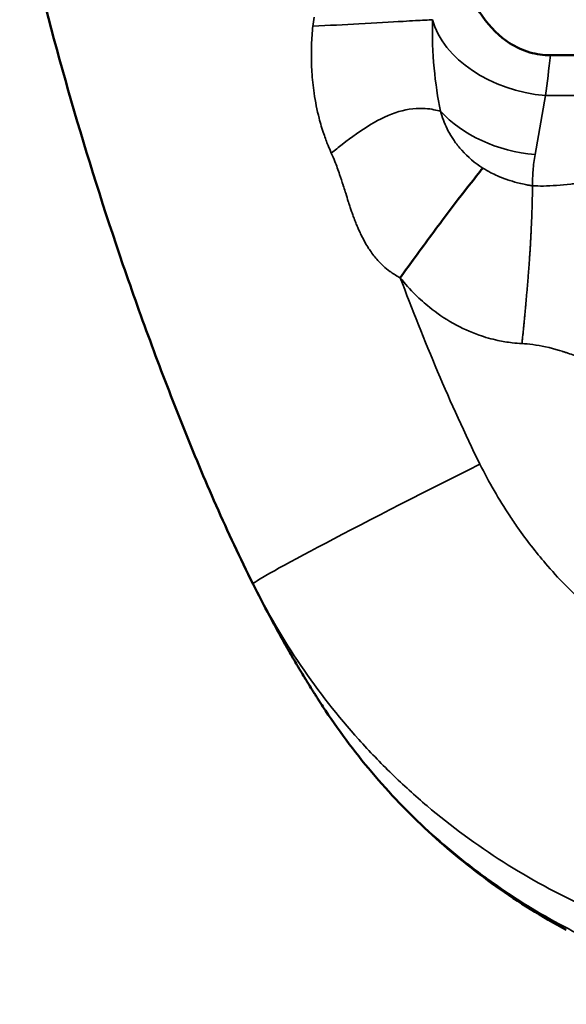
# Model space of a CAD drawing. Header units: millimetres. Extents: x -881 to 1078, y 520 to 1956.
# Tile 14 of 31: x 20 to 81, y 521 to 631. Entities that reach past the tile are written whole.
import ezdxf

# ---------------------------------------------------------------- set-up
doc = ezdxf.new("R2010")
doc.units = ezdxf.units.MM
doc.layers.add('Visible (ANSI)', color=7, linetype='Continuous', lineweight=50)
doc.layers.add('Visible Narrow (ANSI)', color=7, linetype='Continuous', lineweight=35)

msp = doc.modelspace()

# ---------------------------------------------------------------- linework, layer by layer
at = {"layer": 'Visible (ANSI)'}
msp.add_line((101.256, 627.331), (78.958, 627.331), dxfattribs=at)
msp.add_ellipse((116.673, 595.665), major_axis=(43.772, -61.942), ratio=0.9955696, start_param=4.6735239, end_param=4.6830981, dxfattribs=at)
for points, knots in [([(45.65, 568.08), (44.193, 570.988), (42.824, 573.923), (40.216, 579.833), (38.976, 582.808), (36.586, 588.785), (35.434, 591.786), (33.201, 597.811), (32.123, 600.835), (26.92, 616.013), (23.367, 628.343), (18.918, 647.106), (17.581, 653.406), (15.788, 662.92), (15.225, 666.102), (14.169, 672.487), (13.678, 675.686), (11.367, 691.703), (9.972, 704.59), (7.633, 723.882), (6.813, 730.306), (4.933, 743.114), (3.874, 749.499), (1.35, 762.202), (-0.114, 768.521), (-2.752, 777.927), (-3.708, 781.057), (-5.769, 787.227), (-6.876, 790.273), (-10.448, 799.282), (-13.164, 805.117), (-19.363, 816.394), (-22.846, 821.836), (-27.721, 828.371), (-28.724, 829.667), (-30.775, 832.221), (-31.821, 833.478), (-35.019, 837.186), (-37.231, 839.576), (-41.81, 844.201), (-44.176, 846.436), (-47.835, 849.676), (-49.692, 851.268), (-51.906, 853.078), (-53.024, 853.971), (-53.586, 854.415), (-53.828, 854.605), (-53.989, 854.731), (-54.071, 854.795), (-54.15, 854.857)], [0, 0, 0, 0, 0.00962264, 0.00962264, 0.01924529, 0.01924529, 0.02886793, 0.02886793, 0.03849057, 0.03849057, 0.07698114, 0.07698114, 0.09622643, 0.09622643, 0.10584907, 0.10584907, 0.11547171, 0.11547171, 0.15396229, 0.15396229, 0.17320757, 0.17320757, 0.19245286, 0.19245286, 0.21169814, 0.21169814, 0.22132079, 0.22132079, 0.23094343, 0.23094343, 0.25018871, 0.25018871, 0.269434, 0.269434, 0.27424532, 0.27424532, 0.27905664, 0.27905664, 0.28867929, 0.28867929, 0.29830193, 0.29830193, 0.30311325, 0.30551891, 0.30672174, 0.30732316, 0.30762386, 0.30762386, 0.30792457, 0.30792457, 0.30792457, 0.30792457]), ([(78.958, 627.332), (78.177, 627.332), (77.405, 627.442), (75.847, 627.897), (75.085, 628.253), (73.266, 629.425), (72.223, 630.43), (69.867, 633.822), (69.071, 636.188), (67.74, 641.604), (67.534, 645.506), (67.534, 649.387)], [-2.6683601, -2.6683601, -2.6683601, -2.6683601, -2.4338874, -2.4338874, -2.1815122, -2.1815122, -1.7851264, -1.7851264, -1.1642909, -1.1642909, -0.0000785, -0.0000785, -0.0000785, -0.0000785]), ([(71.382, 614.703), (70.946, 614.155), (70.46, 613.547), (69.846, 612.762), (69.103, 611.813), (68.204, 610.645), (67.277, 609.414), (66.069, 607.809), (64.786, 606.065), (63.57, 604.395), (63.082, 603.726), (62.605, 603.069), (62.13, 602.414)], [0, 0, 0, 0, 0.2262916, 0.2262916, 0.2262916, 0.5000369, 0.5000369, 0.5000369, 0.8569535, 0.8569535, 0.8569535, 1, 1, 1, 1]), ([(53.351, 554.526), (53.35, 554.528), (53.348, 554.531), (53.347, 554.533), (53.341, 554.542), (53.335, 554.551), (53.329, 554.56), (53.317, 554.578), (53.305, 554.597), (53.292, 554.617), (53.279, 554.638), (53.265, 554.659), (53.251, 554.68), (53.225, 554.721), (53.197, 554.764), (53.168, 554.808), (53.166, 554.811), (53.164, 554.815), (53.162, 554.818), (53.131, 554.866), (53.098, 554.917), (53.065, 554.968), (53.029, 555.024), (52.993, 555.08), (52.956, 555.138), (52.922, 555.191), (52.888, 555.244), (52.854, 555.297), (52.779, 555.414), (52.703, 555.534), (52.626, 555.656), (52.581, 555.726), (52.537, 555.797), (52.492, 555.868), (52.456, 555.924), (52.421, 555.98), (52.386, 556.036), (52.303, 556.167), (52.22, 556.3), (52.137, 556.434), (51.967, 556.706), (51.795, 556.984), (51.622, 557.267), (51.582, 557.333), (51.541, 557.4), (51.5, 557.468), (51.365, 557.688), (51.23, 557.911), (51.095, 558.135), (50.918, 558.43), (50.741, 558.728), (50.563, 559.028), (50.537, 559.072), (50.511, 559.117), (50.485, 559.161), (50.157, 559.718), (49.831, 560.281), (49.508, 560.849), (49.497, 560.867), (49.487, 560.885), (49.477, 560.903), (49.141, 561.493), (48.809, 562.088), (48.48, 562.686), (48.155, 563.276), (47.835, 563.868), (47.518, 564.464), (47.507, 564.483), (47.497, 564.503), (47.486, 564.522), (46.859, 565.701), (46.247, 566.888), (45.65, 568.08)], [0.00011127, 0.00011127, 0.00011127, 0.00011127, 0.000133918, 0.000133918, 0.000133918, 0.000211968, 0.000211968, 0.000211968, 0.000370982, 0.000370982, 0.000370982, 0.000533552, 0.000533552, 0.000533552, 0.000845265, 0.000845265, 0.000845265, 0.000867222, 0.000867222, 0.000867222, 0.001209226, 0.001209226, 0.001209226, 0.001579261, 0.001579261, 0.001579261, 0.001912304, 0.001912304, 0.001912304, 0.002634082, 0.002634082, 0.002634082, 0.003047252, 0.003047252, 0.003047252, 0.003369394, 0.003369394, 0.003369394, 0.004114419, 0.004114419, 0.004114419, 0.005626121, 0.005626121, 0.005626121, 0.005983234, 0.005983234, 0.005983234, 0.007154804, 0.007154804, 0.007154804, 0.008692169, 0.008692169, 0.008692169, 0.008919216, 0.008919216, 0.008919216, 0.011763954, 0.011763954, 0.011763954, 0.011855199, 0.011855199, 0.011855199, 0.014810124, 0.014810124, 0.014810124, 0.017727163, 0.017727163, 0.017727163, 0.0178227, 0.0178227, 0.0178227, 0.023599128, 0.023599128, 0.023599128, 0.023599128]), ([(53.75, 553.919), (54.603, 552.634), (55.495, 551.375), (57.355, 548.917), (58.325, 547.715), (61.328, 544.215), (63.46, 542.021), (67.978, 537.903), (70.365, 535.98), (75.398, 532.414), (78.015, 530.792), (80.732, 529.332)], [-0.00000006, -0.00000006, -0.00000006, -0.00000006, 0.004626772, 0.004626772, 0.009253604, 0.009253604, 0.018507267, 0.018507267, 0.027760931, 0.027760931, 0.037014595, 0.037014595, 0.037014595, 0.037014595])]:
    msp.add_open_spline(points, degree=3, knots=knots, dxfattribs=at)
at = {"layer": 'Visible Narrow (ANSI)'}
for p, q in [((77.228, 616.204), (78.396, 622.822)), ((78.396, 622.822), (101.283, 622.822))]:
    msp.add_line(p, q, dxfattribs=at)
for centre, major_axis, ratio, start_param, end_param in [((78.396, 632.015), (-12.803, 2.257), 0.7016738, 0.3208121, 1.6938948), ((77.228, 625.396), (12.803, -2.257), 0.7016738, 3.8743002, 4.8354874), ((72.471, 581.52), (-26.821, -13.44), 0.0210392, 4.7543522, 6.2831853)]:
    msp.add_ellipse(centre, major_axis=major_axis, ratio=ratio, start_param=start_param, end_param=end_param, dxfattribs=at)
for points in [[(52.353, 630.586), (52.392, 630.915), (52.432, 631.244), (52.482, 631.59)], [(78.396, 622.822), (78.592, 624.242), (78.78, 625.748), (78.958, 627.332)]]:
    msp.add_open_spline(points, degree=3, dxfattribs=at)
for points, degree, knots in [([(65.747, 631.324), (65.52, 631.311), (65.289, 631.298), (64.836, 631.273), (64.304, 631.243), (63.485, 631.197), (62.448, 631.14), (61.078, 631.064), (59.382, 630.971), (57.489, 630.867), (55.89, 630.779), (54.111, 630.682), (52.353, 630.586)], 3, [0, 0, 0, 0, 0.1983467, 0.1983467, 0.1983467, 0.4315234, 0.4315234, 0.4315234, 0.7396544, 0.7396544, 0.7396544, 1, 1, 1, 1]), ([(65.747, 631.324), (65.707, 629.431), (65.772, 627.621), (65.928, 625.908), (66.083, 624.194), (66.33, 622.577), (66.652, 621.065)], 3, [0, 0, 0, 0, 0.5, 0.5, 0.5, 1, 1, 1, 1]), ([(54.415, 616.377), (54.291, 616.655), (54.172, 616.936), (54.058, 617.22), (53.886, 617.647), (53.726, 618.081), (53.578, 618.518), (53.38, 619.103), (53.204, 619.695), (53.048, 620.295), (52.814, 621.201), (52.625, 622.128), (52.485, 623.075), (52.368, 623.868), (52.283, 624.678), (52.233, 625.497), (52.193, 626.155), (52.175, 626.818), (52.179, 627.49), (52.181, 627.827), (52.189, 628.166), (52.202, 628.507), (52.216, 628.848), (52.235, 629.192), (52.26, 629.538), (52.285, 629.885), (52.316, 630.234), (52.353, 630.586)], 3, [0, 0, 0, 0, 0.0656005, 0.0656005, 0.0656005, 0.1643337, 0.1643337, 0.1643337, 0.2966051, 0.2966051, 0.2966051, 0.4963753, 0.4963753, 0.4963753, 0.6635782, 0.6635782, 0.6635782, 0.7976336, 0.7976336, 0.7976336, 0.8648744, 0.8648744, 0.8648744, 0.932315, 0.932315, 0.932315, 1, 1, 1, 1]), ([(66.652, 621.065), (66.199, 621.169), (65.664, 621.323), (64.936, 621.371), (64.095, 621.426), (63.03, 621.332), (61.959, 621.018), (59.838, 620.397), (57.78, 619.004), (55.643, 617.35), (55.233, 617.033), (54.821, 616.707), (54.415, 616.377)], 3, [0, 0, 0, 0, 0.2048894, 0.2048894, 0.2048894, 0.4415521, 0.4415521, 0.4415521, 0.9101314, 0.9101314, 0.9101314, 1, 1, 1, 1]), ([(66.652, 621.065), (66.827, 620.406), (67.07, 619.743), (67.392, 619.092), (67.553, 618.766), (67.733, 618.443), (67.935, 618.125), (68.035, 617.966), (68.141, 617.809), (68.253, 617.653), (68.308, 617.575), (68.365, 617.497), (68.423, 617.42), (68.452, 617.381), (68.482, 617.343), (68.512, 617.304), (68.527, 617.285), (68.542, 617.266), (68.557, 617.247), (68.564, 617.237), (68.572, 617.228), (68.579, 617.218), (68.583, 617.213), (68.587, 617.209), (68.591, 617.204), (68.595, 617.199), (68.599, 617.193), (68.602, 617.189), (68.737, 617.02), (68.877, 616.855), (69.021, 616.695), (69.713, 615.922), (70.504, 615.252), (71.382, 614.703)], 3, [0.00000001, 0.00000001, 0.00000001, 0.00000001, 0.25, 0.25, 0.25, 0.375, 0.375, 0.375, 0.4375, 0.4375, 0.4375, 0.46875, 0.46875, 0.46875, 0.484375, 0.484375, 0.484375, 0.4921875, 0.4921875, 0.4921875, 0.49609375, 0.49609375, 0.49609375, 0.49804688, 0.49804688, 0.49804688, 0.5, 0.5, 0.5, 0.58596135, 0.58596135, 0.58596135, 0.99999744, 0.99999744, 0.99999744, 0.99999744]), ([(62.13, 602.414), (61.753, 602.605), (61.4, 602.819), (61.068, 603.054), (61.036, 603.076), (61.003, 603.1), (60.971, 603.123), (60.712, 603.312), (60.465, 603.514), (60.231, 603.728), (59.988, 603.951), (59.814, 604.129), (59.62, 604.344), (59.322, 604.675), (59.034, 605.042), (58.76, 605.444), (58.757, 605.449), (58.753, 605.455), (58.75, 605.459), (58.699, 605.535), (58.648, 605.612), (58.598, 605.69), (58.325, 606.116), (58.063, 606.583), (57.81, 607.093), (57.728, 607.258), (57.648, 607.427), (57.568, 607.601), (57.502, 607.745), (57.437, 607.893), (57.373, 608.044), (57.302, 608.21), (57.231, 608.379), (57.162, 608.552), (57.095, 608.72), (57.029, 608.891), (56.963, 609.066), (56.961, 609.071), (56.958, 609.078), (56.957, 609.082), (56.899, 609.238), (56.839, 609.404), (56.776, 609.58), (56.737, 609.691), (56.697, 609.807), (56.656, 609.927), (56.602, 610.082), (56.548, 610.243), (56.492, 610.411), (56.464, 610.495), (56.436, 610.581), (56.408, 610.669), (56.393, 610.712), (56.379, 610.757), (56.365, 610.801), (56.357, 610.824), (56.35, 610.846), (56.343, 610.869), (56.339, 610.88), (56.336, 610.891), (56.332, 610.902), (56.328, 610.914), (56.324, 610.927), (56.321, 610.936), (56.221, 611.25), (56.123, 611.561), (56.027, 611.868), (56.009, 611.927), (55.99, 611.985), (55.972, 612.044), (55.898, 612.281), (55.824, 612.516), (55.75, 612.748), (55.747, 612.757), (55.744, 612.765), (55.741, 612.776), (55.611, 613.196), (55.48, 613.601), (55.347, 613.99), (55.174, 614.495), (54.998, 614.974), (54.817, 615.426), (54.685, 615.757), (54.55, 616.074), (54.415, 616.377)], 3, [0, 0, 0, 0, 0.0625, 0.0625, 0.0625, 0.068611, 0.068611, 0.068611, 0.1181272, 0.1181272, 0.1181272, 0.1696541, 0.1696541, 0.1696541, 0.2490234, 0.2490234, 0.2490234, 0.25, 0.25, 0.25, 0.2694751, 0.2694751, 0.2694751, 0.375, 0.375, 0.375, 0.4091151, 0.4091151, 0.4091151, 0.4375, 0.4375, 0.4375, 0.46875, 0.46875, 0.46875, 0.4990234, 0.4990234, 0.4990234, 0.5, 0.5, 0.5, 0.5382406, 0.5382406, 0.5382406, 0.5625, 0.5625, 0.5625, 0.59375, 0.59375, 0.59375, 0.609375, 0.609375, 0.609375, 0.6171875, 0.6171875, 0.6171875, 0.6210938, 0.6210938, 0.6210938, 0.6230469, 0.6230469, 0.6230469, 0.625, 0.625, 0.625, 0.6875, 0.6875, 0.6875, 0.6994771, 0.6994771, 0.6994771, 0.7480469, 0.7480469, 0.7480469, 0.75, 0.75, 0.75, 0.8268847, 0.8268847, 0.8268847, 0.9267924, 0.9267924, 0.9267924, 1, 1, 1, 1]), ([(76.958, 612.706), (76.944, 613.283), (76.96, 613.862), (77.005, 614.442), (77.05, 615.03), (77.125, 615.618), (77.228, 616.204)], 3, [0.01418794, 0.01418794, 0.01418794, 0.01418794, 0.0166761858, 0.0166761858, 0.0166761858, 0.019202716, 0.019202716, 0.019202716, 0.019202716]), ([(71.382, 614.703), (71.674, 614.519), (71.977, 614.346), (72.292, 614.181), (72.533, 614.056), (72.781, 613.936), (73.035, 613.824), (73.334, 613.691), (73.643, 613.569), (73.959, 613.456), (73.99, 613.445), (74.021, 613.434), (74.053, 613.423), (74.068, 613.418), (74.084, 613.412), (74.1, 613.407), (74.115, 613.402), (74.132, 613.396), (74.147, 613.391), (74.519, 613.264), (74.889, 613.152), (75.263, 613.054), (75.513, 612.988), (75.765, 612.928), (76.017, 612.875), (76.206, 612.835), (76.395, 612.799), (76.583, 612.767), (76.709, 612.745), (76.834, 612.725), (76.958, 612.706)], 3, [0.00000886, 0.00000886, 0.00000886, 0.00000886, 0.1755905, 0.1755905, 0.1755905, 0.31000316, 0.31000316, 0.31000316, 0.46875, 0.46875, 0.46875, 0.484375, 0.484375, 0.484375, 0.4921875, 0.4921875, 0.4921875, 0.5, 0.5, 0.5, 0.69926196, 0.69926196, 0.69926196, 0.83282106, 0.83282106, 0.83282106, 0.93313342, 0.93313342, 0.93313342, 0.99999999, 0.99999999, 0.99999999, 0.99999999]), ([(76.958, 612.706), (77.348, 612.688), (77.752, 612.681), (78.172, 612.686), (79.114, 612.698), (80.135, 612.772), (81.232, 612.907), (81.331, 612.919), (81.431, 612.932), (81.531, 612.945), (81.534, 612.945), (81.539, 612.946), (81.541, 612.946), (81.987, 613.005), (82.534, 613.084), (83.182, 613.191), (83.702, 613.277), (84.287, 613.38), (84.937, 613.5), (85.096, 613.53), (85.259, 613.56), (85.426, 613.591), (85.668, 613.637), (85.921, 613.684), (86.178, 613.732), (87.693, 614.018), (88.93, 614.241), (89.889, 614.385), (90.231, 614.437), (90.538, 614.48), (90.81, 614.515), (90.826, 614.517), (90.86, 614.521), (90.887, 614.525), (91.391, 614.589), (91.879, 614.642), (92.352, 614.681), (92.993, 614.735), (93.604, 614.764), (94.186, 614.77), (94.606, 614.775), (95.011, 614.767), (95.4, 614.747)], 3, [0, 0, 0, 0, 0.0724025, 0.0724025, 0.0724025, 0.2348702, 0.2348702, 0.2348702, 0.2495117, 0.2495117, 0.2495117, 0.25, 0.25, 0.25, 0.359375, 0.359375, 0.359375, 0.4472643, 0.4472643, 0.4472643, 0.46875, 0.46875, 0.46875, 0.5, 0.5, 0.5, 0.6839093, 0.6839093, 0.6839093, 0.7495117, 0.7495117, 0.7495117, 0.7534771, 0.7534771, 0.7534771, 0.8273936, 0.8273936, 0.8273936, 0.9276414, 0.9276414, 0.9276414, 1, 1, 1, 1]), ([(76.958, 612.706), (76.929, 611.363), (76.899, 610.02), (76.789, 606.77), (76.538, 603.033), (76.146, 598.81), (75.958, 596.92), (75.77, 595.029)], 5, [0, 0, 0, 0, 0, 0, 0.5, 0.5, 1, 1, 1, 1, 1, 1]), ([(75.77, 595.029), (75.405, 595.046), (75.042, 595.076), (74.682, 595.117), (74.136, 595.18), (73.595, 595.27), (73.06, 595.385), (72.35, 595.538), (71.649, 595.736), (70.957, 595.978), (69.983, 596.32), (69.027, 596.752), (68.091, 597.278), (68.071, 597.289), (68.051, 597.301), (68.033, 597.31), (67.111, 597.834), (66.244, 598.428), (65.414, 599.097), (64.874, 599.533), (64.349, 600.001), (63.846, 600.499), (63.244, 601.094), (62.673, 601.731), (62.13, 602.414)], 3, [0, 0, 0, 0, 0.0674779, 0.0674779, 0.0674779, 0.1697797, 0.1697797, 0.1697797, 0.305345, 0.305345, 0.305345, 0.4960937, 0.4960937, 0.4960937, 0.5, 0.5, 0.5, 0.7057952, 0.7057952, 0.7057952, 0.8398035, 0.8398035, 0.8398035, 1, 1, 1, 1]), ([(62.13, 602.414), (63.466, 598.885), (64.853, 595.372), (67.799, 588.397), (69.358, 584.936), (71.063, 581.52)], 3, [0.301835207, 0.301835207, 0.301835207, 0.301835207, 0.313286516, 0.313286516, 0.324737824, 0.324737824, 0.324737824, 0.324737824]), ([(93.653, 589.999), (93.265, 590.018), (92.864, 590.056), (92.45, 590.113), (92.149, 590.155), (91.842, 590.206), (91.527, 590.267), (91.242, 590.323), (90.951, 590.386), (90.655, 590.458), (90.562, 590.48), (90.469, 590.503), (90.375, 590.527), (90.178, 590.578), (89.979, 590.632), (89.777, 590.689), (89.676, 590.718), (89.575, 590.747), (89.473, 590.778), (89.374, 590.807), (89.274, 590.838), (89.174, 590.869), (89.171, 590.87), (89.166, 590.871), (89.164, 590.872), (88.902, 590.954), (88.605, 591.052), (88.273, 591.167), (87.98, 591.27), (87.659, 591.385), (87.311, 591.514), (86.94, 591.651), (86.538, 591.804), (86.105, 591.971), (85.888, 592.055), (85.664, 592.143), (85.432, 592.234), (85.2, 592.325), (84.959, 592.421), (84.713, 592.52), (84.296, 592.686), (83.901, 592.844), (83.528, 592.99), (82.832, 593.263), (82.212, 593.498), (81.667, 593.693), (81.395, 593.79), (81.142, 593.877), (80.907, 593.956), (80.79, 593.995), (80.677, 594.032), (80.569, 594.066), (80.516, 594.084), (80.463, 594.101), (80.411, 594.117), (80.386, 594.125), (80.36, 594.133), (80.335, 594.141), (80.318, 594.146), (80.301, 594.151), (80.284, 594.157), (80.276, 594.159), (80.274, 594.16), (80.26, 594.164), (80.161, 594.195), (80.062, 594.225), (79.963, 594.254), (78.901, 594.571), (77.904, 594.794), (76.973, 594.918), (76.559, 594.974), (76.158, 595.01), (75.77, 595.029)], 3, [0, 0, 0, 0, 0.0724069, 0.0724069, 0.0724069, 0.125, 0.125, 0.125, 0.1726134, 0.1726134, 0.1726134, 0.1875, 0.1875, 0.1875, 0.21875, 0.21875, 0.21875, 0.234375, 0.234375, 0.234375, 0.2495117, 0.2495117, 0.2495117, 0.25, 0.25, 0.25, 0.3163494, 0.3163494, 0.3163494, 0.375, 0.375, 0.375, 0.4375, 0.4375, 0.4375, 0.46875, 0.46875, 0.46875, 0.5, 0.5, 0.5, 0.5528436, 0.5528436, 0.5528436, 0.6514218, 0.6514218, 0.6514218, 0.7007109, 0.7007109, 0.7007109, 0.7253555, 0.7253555, 0.7253555, 0.7376777, 0.7376777, 0.7376777, 0.7438389, 0.7438389, 0.7438389, 0.7480172, 0.7480172, 0.7480172, 0.75, 0.75, 0.75, 0.7650681, 0.7650681, 0.7650681, 0.9276456, 0.9276456, 0.9276456, 1, 1, 1, 1]), ([(71.063, 581.52), (72.069, 579.505), (73.183, 577.569), (74.406, 575.713), (74.703, 575.262), (75.006, 574.816), (75.316, 574.375), (76.283, 572.999), (77.313, 571.669), (78.41, 570.387), (79.113, 569.564), (79.845, 568.761), (80.605, 567.979), (80.626, 567.957), (80.648, 567.934), (80.669, 567.912), (81.061, 567.511), (81.461, 567.114), (81.866, 566.725), (81.942, 566.652), (82.019, 566.579), (82.096, 566.506), (82.426, 566.193), (82.76, 565.885), (83.097, 565.583), (83.277, 565.422), (83.458, 565.262), (83.64, 565.103), (84.685, 564.193), (85.764, 563.331), (86.875, 562.518), (87.357, 562.166), (87.844, 561.823), (88.338, 561.49), (90.125, 560.283), (91.993, 559.198), (93.949, 558.243)], 3, [0, 0, 0, 0, 0.006667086, 0.006667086, 0.006667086, 0.008284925, 0.008284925, 0.008284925, 0.013331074, 0.013331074, 0.013331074, 0.016569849, 0.016569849, 0.016569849, 0.016661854, 0.016661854, 0.016661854, 0.018326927, 0.018326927, 0.018326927, 0.01864108, 0.01864108, 0.01864108, 0.019991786, 0.019991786, 0.019991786, 0.020712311, 0.020712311, 0.020712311, 0.024854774, 0.024854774, 0.024854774, 0.026649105, 0.026649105, 0.026649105, 0.033139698, 0.033139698, 0.033139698, 0.033139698]), ([(114.191, 525.197), (112.386, 525.184), (110.579, 525.238), (107.002, 525.477), (105.227, 525.662), (99.944, 526.405), (96.476, 527.151), (91.355, 528.643), (89.662, 529.202), (87.142, 530.136), (86.305, 530.464), (84.644, 531.149), (83.822, 531.505), (79.758, 533.351), (76.647, 535.041), (70.694, 538.824), (67.852, 540.917), (64.468, 543.787), (63.8, 544.374), (62.481, 545.573), (61.829, 546.186), (59.911, 548.053), (58.684, 549.334), (55.146, 553.281), (52.981, 556.051), (49.029, 561.861), (47.242, 564.901), (45.65, 568.08)], 3, [0.001337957, 0.001337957, 0.001337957, 0.001337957, 0.006770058, 0.006770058, 0.012202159, 0.012202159, 0.023066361, 0.023066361, 0.028498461, 0.028498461, 0.031214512, 0.031214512, 0.033930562, 0.033930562, 0.044794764, 0.044794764, 0.055658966, 0.055658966, 0.058375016, 0.058375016, 0.061091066, 0.061091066, 0.066523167, 0.066523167, 0.077387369, 0.077387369, 0.08825157, 0.08825157, 0.08825157, 0.08825157]), ([(116.226, 521.018), (113.085, 520.984), (109.977, 521.148), (103.822, 521.853), (100.776, 522.395), (96.253, 523.494), (94.754, 523.909), (92.89, 524.488), (92.517, 524.607), (91.774, 524.851), (90.664, 525.225), (89.568, 525.623), (85.942, 527.006), (83.133, 528.284), (77.699, 531.179), (75.072, 532.796), (71.905, 535.033), (71.277, 535.492), (70.345, 536.196), (70.036, 536.433), (69.422, 536.912), (69.117, 537.154), (67.606, 538.372), (66.434, 539.38), (63.025, 542.504), (60.894, 544.718), (57.415, 548.821), (55.672, 551.083), (54.054, 553.462), (53.75, 553.919)], 3, [0, 0, 0, 0, 0.125, 0.125, 0.25, 0.25, 0.3125, 0.3125, 0.328125, 0.328125, 0.34375, 0.375, 0.375, 0.5, 0.5, 0.625, 0.625, 0.65625, 0.65625, 0.671875, 0.671875, 0.6875, 0.6875, 0.75, 0.75, 0.875, 0.875, 0.96875, 0.99081245, 0.99081245, 0.99081245, 0.99081245])]:
    msp.add_open_spline(points, degree=degree, knots=knots, dxfattribs=at)

doc.saveas('drawing.dxf')
